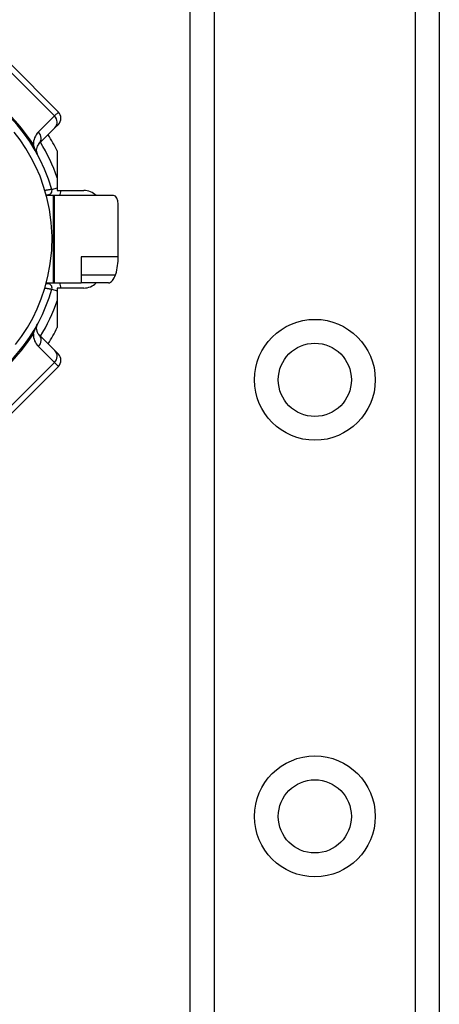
# Model space of a CAD drawing. Header units: inches. Extents: x 2 to 128, y 2 to 83.
# Tile 40 of 100: x 8.65 to 9.89, y 55.81 to 58.72. Entities that reach past the tile are written whole.
import ezdxf

# ---------------------------------------------------------------- set-up
doc = ezdxf.new("R2010")
doc.units = ezdxf.units.IN
doc.header["$LTSCALE"] = 7.686019
doc.header["$MEASUREMENT"] = 0
doc.layers.add('Visible Edges(ANSI)', color=7, linetype='Continuous', lineweight=25)
doc.layers.add('Visible Tangent Edges(ANSI)', color=7, linetype='Continuous', lineweight=25)

msp = doc.modelspace()

# ---------------------------------------------------------------- linework, layer by layer
at = {"layer": 'Visible Edges(ANSI)'}
for p, q in [((9.1534, 26.2246), (9.1534, 62.0014)), ((9.8897, 62.0014), (9.8897, 26.2246)), ((8.7632, 58.443), (8.6173, 58.5889)), ((8.7055, 58.3488), (8.7529, 58.3963)), ((8.7632, 58.4065), (8.7529, 58.3963)), ((8.76, 58.3281), (8.76, 58.2114)), ((8.727, 58.1988), (8.7321, 58.1988)), ((8.7476, 58.1963), (8.7277, 58.1963)), ((8.7514, 58.1963), (8.7476, 58.1963)), ((8.9266, 58.1963), (8.7514, 58.1963)), ((8.76, 58.2114), (8.8385, 58.2114)), ((8.9403, 58.0153), (8.9403, 58.1705)), ((8.8305, 58.0153), (8.8305, 57.9384)), ((8.7321, 57.9358), (8.727, 57.9358)), ((8.7277, 57.9384), (8.7476, 57.9384)), ((8.7476, 57.9384), (8.7514, 57.9384)), ((8.7514, 57.9384), (8.8305, 57.9384)), ((8.9113, 57.9384), (8.8305, 57.9384)), ((8.76, 57.9232), (8.76, 57.8066)), ((8.8385, 57.9232), (8.76, 57.9232)), ((8.7529, 57.7384), (8.7055, 57.7858)), ((8.7529, 57.7384), (8.7632, 57.7281)), ((8.6173, 57.5458), (8.7632, 57.6917))]:
    msp.add_line(p, q, dxfattribs=at)
at = {"layer": 'Visible Edges(ANSI)', "flags": 128}
for points in [[(8.6367, 57.7561), (8.6546, 57.7804), (8.6719, 57.8071), (8.6872, 57.8342), (8.7007, 57.8619), (8.7127, 57.8912), (8.7233, 57.9228), (8.7323, 57.9573), (8.7392, 57.9948), (8.7435, 58.0349), (8.7444, 58.0757), (8.7421, 58.1164), (8.7368, 58.1553), (8.7291, 58.1909), (8.7197, 58.2234), (8.7089, 58.2532), (8.6968, 58.2811), (8.6831, 58.3081), (8.6673, 58.335), (8.6502, 58.3605), (8.6328, 58.3835)], [(8.9324, 57.9623), (8.9324, 57.9624), (8.9324, 57.9625), (8.9325, 57.9626), (8.9325, 57.9626), (8.9325, 57.9627), (8.9325, 57.9628), (8.9326, 57.9629), (8.9326, 57.9629), (8.9326, 57.963), (8.9326, 57.9631), (8.9327, 57.9632), (8.9327, 57.9632), (8.9327, 57.9633), (8.9327, 57.9634), (8.9328, 57.9635), (8.9328, 57.9636), (8.9328, 57.9636), (8.9328, 57.9637), (8.9329, 57.9638), (8.9329, 57.9639), (8.9329, 57.9639), (8.9329, 57.964), (8.933, 57.9641), (8.933, 57.9642)]]:
    msp.add_lwpolyline(points, dxfattribs=at)
at = {"layer": 'Visible Edges(ANSI)'}
for centre in [(9.5216, 57.6522), (9.5216, 56.3628)]:
    msp.add_circle(centre, 0.1081, dxfattribs=at)
for centre, radius, start, end in [((8.2416, 58.0673), 0.5235, 16.3518, 70.8354), ((8.7449, 58.4247), 0.0258, 315, 45), ((8.2416, 58.0673), 0.5803, 26.7049, 32.1604), ((8.7237, 58.3306), 0.0258, 135, 208.6389), ((8.7321, 58.2112), 0.0124, 270, 16.3518), ((8.8385, 58.1598), 0.0516, 44.9104, 90), ((8.2416, 58.0673), 0.6447, 11.537, 11.7228), ((8.7321, 57.9234), 0.0124, 343.6482, 90), ((8.8385, 57.9748), 0.0516, 270, 315.0896), ((8.2416, 58.0673), 0.6447, 348.2772, 348.463), ((8.2416, 58.0673), 0.5235, 253.8612, 343.6482), ((8.7237, 57.804), 0.0258, 151.3611, 225), ((8.2416, 58.0673), 0.5803, 327.8396, 333.2951), ((8.7449, 57.7099), 0.0258, 315, 45)]:
    msp.add_arc(centre, radius, start, end, dxfattribs=at)
for centre, major_axis, ratio, start_param, end_param in [((8.9266, 58.1705), (0, 0.0258), 0.532359, 4.712389, 6.283185), ((8.8093, 58.0153), (0, 0.1547), 0.846518, 4.375874, 4.712389), ((8.9193, 57.9642), (-0.0104, -0.0253), 0.47244, 0.192077, 1.691889)]:
    msp.add_ellipse(centre, major_axis=major_axis, ratio=ratio, start_param=start_param, end_param=end_param, dxfattribs=at)
at = {"layer": 'Visible Tangent Edges(ANSI)'}
for p, q in [((9.224, 62.0014), (9.224, 26.2246)), ((9.8192, 26.2246), (9.8192, 62.0014)), ((8.6059, 58.5775), (8.7518, 58.4316)), ((8.7518, 58.4316), (8.7044, 58.3842)), ((8.7518, 58.4316), (8.7632, 58.443)), ((8.744, 58.2147), (8.76, 58.2194)), ((8.7321, 58.1988), (8.7321, 58.1963)), ((8.7476, 58.1963), (8.7476, 57.9384)), ((8.7514, 57.9384), (8.7514, 58.1963)), ((8.9403, 58.0153), (8.8305, 58.0153)), ((8.8305, 57.9623), (8.9324, 57.9623)), ((8.7321, 57.9384), (8.7321, 57.9358)), ((8.744, 57.9199), (8.76, 57.9152)), ((8.7044, 57.7505), (8.7518, 57.703)), ((8.7518, 57.703), (8.6059, 57.5572)), ((8.7632, 57.6917), (8.7518, 57.703))]:
    msp.add_line(p, q, dxfattribs=at)
at = {"layer": 'Visible Tangent Edges(ANSI)', "flags": 128}
for points in [[(8.7011, 58.3182), (8.6999, 58.3205), (8.6991, 58.3222), (8.6984, 58.3236), (8.6978, 58.325), (8.6972, 58.3264), (8.6966, 58.3276), (8.6961, 58.3289), (8.6956, 58.3301), (8.6951, 58.3313), (8.6946, 58.3325), (8.6942, 58.3336), (8.6937, 58.3347), (8.6933, 58.3358), (8.6929, 58.3369), (8.6925, 58.338), (8.6921, 58.3391), (8.6917, 58.3401), (8.6913, 58.3412), (8.6909, 58.3422), (8.6906, 58.3432), (8.6902, 58.3442), (8.6899, 58.3452), (8.6896, 58.3461), (8.6892, 58.3471)], [(8.744, 58.2147), (8.7439, 58.2147), (8.7438, 58.2147), (8.7435, 58.2146), (8.7432, 58.2146), (8.7428, 58.2145), (8.7423, 58.2144), (8.7418, 58.2143), (8.7411, 58.2142), (8.7404, 58.2141), (8.7396, 58.214), (8.7387, 58.2138), (8.7378, 58.2137), (8.7368, 58.2135), (8.7358, 58.2133), (8.7347, 58.2131), (8.7336, 58.2129), (8.7324, 58.2127), (8.7312, 58.2125), (8.7299, 58.2123), (8.7287, 58.2121), (8.7274, 58.2119), (8.7261, 58.2117), (8.7248, 58.2114), (8.7235, 58.2112)], [(8.7235, 57.9234), (8.7248, 57.9232), (8.7261, 57.923), (8.7274, 57.9227), (8.7287, 57.9225), (8.7299, 57.9223), (8.7312, 57.9221), (8.7324, 57.9219), (8.7335, 57.9217), (8.7347, 57.9215), (8.7358, 57.9213), (8.7368, 57.9211), (8.7378, 57.921), (8.7387, 57.9208), (8.7396, 57.9207), (8.7404, 57.9205), (8.7411, 57.9204), (8.7418, 57.9203), (8.7423, 57.9202), (8.7428, 57.9201), (8.7432, 57.9201), (8.7436, 57.92), (8.7438, 57.92), (8.7439, 57.9199), (8.744, 57.9199)], [(8.6892, 57.7875), (8.6896, 57.7885), (8.6899, 57.7895), (8.6902, 57.7904), (8.6906, 57.7914), (8.6909, 57.7925), (8.6913, 57.7935), (8.6917, 57.7945), (8.6921, 57.7956), (8.6925, 57.7966), (8.6929, 57.7977), (8.6933, 57.7988), (8.6937, 57.7999), (8.6942, 57.801), (8.6946, 57.8022), (8.6951, 57.8033), (8.6956, 57.8045), (8.6961, 57.8057), (8.6966, 57.807), (8.6972, 57.8083), (8.6978, 57.8096), (8.6984, 57.811), (8.6991, 57.8125), (8.6999, 57.8141), (8.7011, 57.8164)]]:
    msp.add_lwpolyline(points, dxfattribs=at)
at = {"layer": 'Visible Tangent Edges(ANSI)'}
for centre in [(9.5216, 57.6522), (9.5216, 56.3628)]:
    msp.add_circle(centre, 0.1786, dxfattribs=at)
for centre, radius, start, end in [((8.2074, 58.0331), 0.5751, 33.0901, 56.9099), ((8.7408, 58.3477), 0.0516, 135, 180.6587), ((8.2416, 58.0673), 0.5493, 19.3241, 31.4236), ((8.7321, 58.2112), 0.0382, 336.9277, 0.3097), ((8.7321, 57.9234), 0.0382, 359.6903, 23.0723), ((8.2416, 58.0673), 0.5493, 328.5764, 340.6759), ((8.2074, 58.1015), 0.5751, 303.0901, 326.9099), ((8.7408, 57.7869), 0.0516, 179.3413, 225)]:
    msp.add_arc(centre, radius, start, end, dxfattribs=at)
for centre, major_axis, ratio, start_param, end_param in [((8.7347, 58.4145), (0.0182, -0.0182), 0.937622, 0, 1.570796), ((8.6873, 58.3671), (0.0182, -0.0182), 0.937622, 0, 1.570796), ((8.7234, 58.3813), (-0.0432, -0.0282), 0.48633, 0, 0.409204), ((8.7234, 57.7533), (-0.0432, 0.0282), 0.48633, 5.873981, 6.283185), ((8.6873, 57.7676), (0.0182, 0.0182), 0.937622, 4.712389, 6.283185), ((8.7347, 57.7201), (0.0182, 0.0182), 0.937622, 4.712389, 6.283185)]:
    msp.add_ellipse(centre, major_axis=major_axis, ratio=ratio, start_param=start_param, end_param=end_param, dxfattribs=at)

doc.saveas('drawing.dxf')
